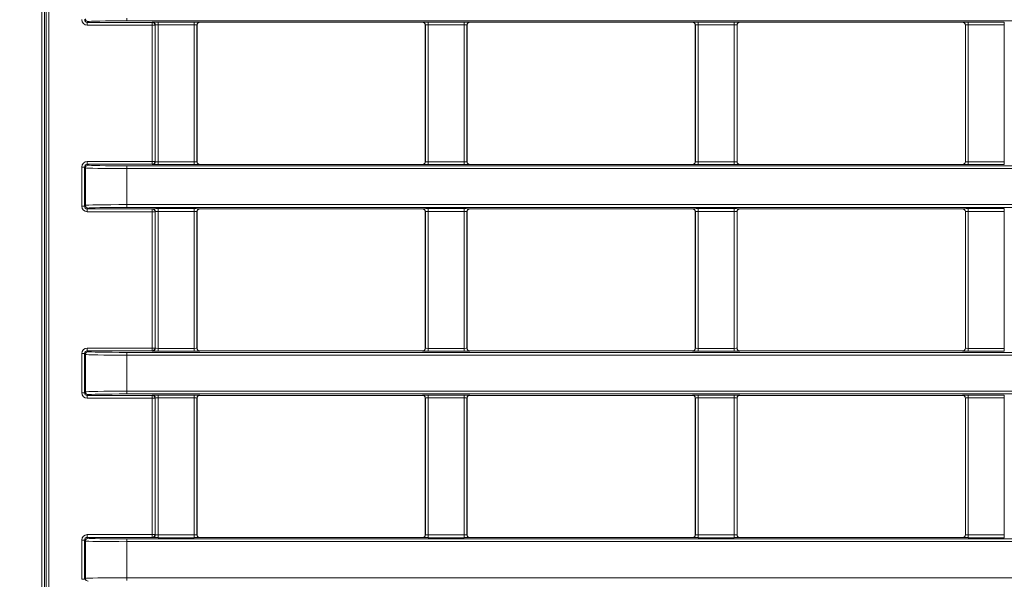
# Model space of a CAD drawing. Header units: millimetres. Extents: x 0 to 1118, y 0 to 864.
# Tile 233 of 248: x 806 to 824, y 703 to 713. Entities that reach past the tile are written whole.
import ezdxf

# ---------------------------------------------------------------- set-up
doc = ezdxf.new("R2010")
doc.units = ezdxf.units.MM
doc.styles.add('SLDTEXTSTYLE3', font='TXT', dxfattribs={"width": 0.605})
doc.dimstyles.new('SLDDIMSTYLE2', dxfattribs={"dimtxt": 3.175, "dimasz": 3.302, "dimexe": 0, "dimexo": 0.0625, "dimgap": 0.79375, "dimtad": 0, "dimtih": 1, "dimtoh": 1, "dimdec": 1, "dimlfac": 4, "dimrnd": 1e-09, "dimzin": 4, "dimdsep": 46, "dimtxsty": 'SLDTEXTSTYLE3', "dimsah": 1, "dimcen": 0.09, "dimadec": 0, "dimazin": 1, "dimtfac": 1, "dimtofl": 0, "dimtmove": 0, "dimatfit": 3, "dimfxl": 1, "dimfrac": 2, "dimtolj": 1, "dimtzin": 12, "dimarcsym": 0})

# ---------------------------------------------------------------- blocks, each defined once
blk = doc.blocks.new('_D_4')
at = {"color": 7, "linetype": 'Continuous', "lineweight": 0}
for p, q in [((672.61, 692.89), (672.61, 799.896)), ((911.768, 728.933), (911.768, 799.896)), ((672.61, 798.296), (786.156, 798.296)), ((911.768, 798.296), (798.221, 798.296))]:
    blk.add_line(p, q, dxfattribs=at)
for centre, start, end in [((791.604, 797.932), 153.4349, 206.5651), ((792.773, 797.932), 333.4349, 26.5651)]:
    blk.add_arc(centre, 5.448, start, end, dxfattribs=at)
for points in [[(672.61, 798.296), (675.912, 797.788), (675.912, 798.804)], [(911.768, 798.296), (908.466, 798.804), (908.466, 797.788)]]:
    blk.add_solid(points, dxfattribs=at)
at = {"color": 7, "linetype": 'Continuous', "lineweight": 0, "insert": (786.732, 799.588), "char_height": 3.175, "attachment_point": 1, "style": 'SLDTEXTSTYLE3'}
blk.add_mtext('957.0', dxfattribs=at)

msp = doc.modelspace()

# ---------------------------------------------------------------- linework, layer by layer
at = {"color": 7, "linetype": 'Continuous', "lineweight": 15}
for p, q in [((806.393, 660.091), (806.393, 722.489)), ((806.443, 722.489), (806.443, 660.091)), ((806.472, 660.119), (806.472, 722.461)), ((806.522, 722.461), (806.522, 660.119)), ((807.23, 712.812), (807.213, 712.796)), ((807.213, 712.796), (808.388, 712.796)), ((807.213, 712.746), (807.213, 712.796)), ((807.93, 712.874), (807.93, 712.824)), ((838.996, 712.824), (807.93, 712.824)), ((808.388, 712.796), (808.392, 712.8)), ((808.388, 712.746), (808.388, 712.796)), ((808.492, 712.802), (809.143, 712.802)), ((808.492, 712.752), (808.492, 712.802)), ((809.143, 712.752), (809.143, 712.802)), ((809.243, 712.8), (809.245, 712.798)), ((809.245, 712.798), (813.265, 712.798)), ((813.265, 712.798), (813.267, 712.8)), ((813.367, 712.802), (814.018, 712.802)), ((813.367, 712.752), (813.367, 712.802)), ((814.018, 712.752), (814.018, 712.802)), ((814.118, 712.8), (814.12, 712.798)), ((814.12, 712.798), (818.14, 712.798)), ((818.14, 712.798), (818.142, 712.8)), ((818.242, 712.802), (818.893, 712.802)), ((818.242, 712.752), (818.242, 712.802)), ((818.893, 712.752), (818.893, 712.802)), ((818.993, 712.8), (818.995, 712.798)), ((818.995, 712.798), (823.015, 712.798)), ((823.015, 712.798), (823.017, 712.8)), ((823.117, 712.802), (823.768, 712.802)), ((823.117, 712.752), (823.117, 712.802)), ((823.768, 712.752), (823.768, 712.802)), ((808.388, 712.746), (807.213, 712.746)), ((808.388, 712.746), (808.437, 712.746)), ((808.388, 710.284), (808.388, 712.746)), ((808.442, 712.75), (808.437, 712.746)), ((808.437, 712.746), (808.437, 710.284)), ((808.442, 710.28), (808.442, 712.75)), ((809.143, 712.752), (808.492, 712.752)), ((808.492, 712.752), (808.492, 710.278)), ((809.143, 710.278), (809.143, 712.752)), ((809.193, 712.75), (809.193, 710.28)), ((809.195, 712.748), (809.193, 712.75)), ((809.195, 710.281), (809.195, 712.748)), ((813.317, 712.75), (813.315, 712.748)), ((813.315, 712.748), (813.315, 710.281)), ((813.317, 710.28), (813.317, 712.75)), ((814.018, 712.752), (813.367, 712.752)), ((813.367, 712.752), (813.367, 710.278)), ((814.018, 710.278), (814.018, 712.752)), ((814.068, 712.75), (814.068, 710.28)), ((814.07, 712.748), (814.068, 712.75)), ((814.07, 710.281), (814.07, 712.748)), ((818.192, 712.75), (818.19, 712.748)), ((818.19, 712.748), (818.19, 710.281)), ((818.192, 710.28), (818.192, 712.75)), ((818.893, 712.752), (818.242, 712.752)), ((818.242, 712.752), (818.242, 710.278)), ((818.893, 710.278), (818.893, 712.752)), ((818.943, 712.75), (818.943, 710.28)), ((818.945, 712.748), (818.943, 712.75)), ((818.945, 710.281), (818.945, 712.748)), ((823.067, 712.75), (823.065, 712.748)), ((823.065, 712.748), (823.065, 710.281)), ((823.067, 710.28), (823.067, 712.75)), ((823.768, 712.752), (823.117, 712.752)), ((823.117, 712.752), (823.117, 710.278)), ((823.768, 710.278), (823.768, 712.752)), ((807.213, 710.284), (808.388, 710.284)), ((807.213, 710.284), (807.213, 710.234)), ((808.388, 710.284), (808.437, 710.284)), ((808.388, 710.284), (808.388, 710.234)), ((808.437, 710.284), (808.442, 710.28)), ((808.492, 710.228), (808.492, 710.278)), ((808.492, 710.278), (809.143, 710.278)), ((809.143, 710.228), (809.143, 710.278)), ((809.193, 710.28), (809.195, 710.281)), ((813.315, 710.281), (813.317, 710.28)), ((813.367, 710.228), (813.367, 710.278)), ((813.367, 710.278), (814.018, 710.278)), ((814.018, 710.228), (814.018, 710.278)), ((814.068, 710.28), (814.07, 710.281)), ((818.19, 710.281), (818.192, 710.28)), ((818.242, 710.228), (818.242, 710.278)), ((818.242, 710.278), (818.893, 710.278)), ((818.893, 710.228), (818.893, 710.278)), ((818.943, 710.28), (818.945, 710.281)), ((823.065, 710.281), (823.067, 710.28)), ((823.117, 710.228), (823.117, 710.278)), ((823.117, 710.278), (823.768, 710.278)), ((823.768, 710.228), (823.768, 710.278)), ((807.114, 710.184), (807.163, 710.184)), ((807.114, 709.476), (807.114, 710.184)), ((807.18, 710.168), (807.163, 710.184)), ((807.163, 710.184), (807.163, 709.476)), ((807.18, 709.492), (807.18, 710.168)), ((807.213, 710.234), (807.23, 710.218)), ((808.388, 710.234), (807.213, 710.234)), ((807.93, 710.206), (838.996, 710.206)), ((807.93, 710.206), (807.93, 710.156)), ((838.996, 710.156), (807.93, 710.156)), ((807.93, 710.156), (807.93, 709.504)), ((808.392, 710.23), (808.388, 710.234)), ((809.143, 710.228), (808.492, 710.228)), ((809.245, 710.231), (809.243, 710.23)), ((809.245, 710.231), (813.265, 710.231)), ((813.267, 710.23), (813.265, 710.231)), ((814.018, 710.228), (813.367, 710.228)), ((814.12, 710.231), (814.118, 710.23)), ((814.12, 710.231), (818.14, 710.231)), ((818.142, 710.23), (818.14, 710.231)), ((818.893, 710.228), (818.242, 710.228)), ((818.995, 710.231), (818.993, 710.23)), ((818.995, 710.231), (823.015, 710.231)), ((823.017, 710.23), (823.015, 710.231)), ((823.768, 710.228), (823.117, 710.228)), ((807.114, 709.476), (807.163, 709.476)), ((807.163, 709.476), (807.18, 709.492)), ((807.23, 709.442), (807.213, 709.426)), ((807.213, 709.426), (808.388, 709.426)), ((807.213, 709.376), (807.213, 709.426)), ((807.93, 709.504), (838.996, 709.504)), ((807.93, 709.504), (807.93, 709.454)), ((838.996, 709.454), (807.93, 709.454)), ((808.388, 709.426), (808.392, 709.43)), ((808.388, 709.376), (808.388, 709.426)), ((808.492, 709.432), (809.143, 709.432)), ((808.492, 709.382), (808.492, 709.432)), ((809.143, 709.382), (808.492, 709.382)), ((808.492, 709.382), (808.492, 706.908)), ((809.143, 709.382), (809.143, 709.432)), ((809.143, 706.908), (809.143, 709.382)), ((809.243, 709.43), (809.245, 709.428)), ((809.245, 709.428), (813.265, 709.428)), ((813.265, 709.428), (813.267, 709.43)), ((813.367, 709.432), (814.018, 709.432)), ((813.367, 709.382), (813.367, 709.432)), ((814.018, 709.382), (813.367, 709.382)), ((813.367, 709.382), (813.367, 706.908)), ((814.018, 709.382), (814.018, 709.432)), ((814.018, 706.908), (814.018, 709.382)), ((814.118, 709.43), (814.12, 709.428)), ((814.12, 709.428), (818.14, 709.428)), ((818.14, 709.428), (818.142, 709.43)), ((818.242, 709.432), (818.893, 709.432)), ((818.242, 709.382), (818.242, 709.432)), ((818.893, 709.382), (818.242, 709.382)), ((818.242, 709.382), (818.242, 706.908)), ((818.893, 709.382), (818.893, 709.432)), ((818.893, 706.908), (818.893, 709.382)), ((818.993, 709.43), (818.995, 709.428)), ((818.995, 709.428), (823.015, 709.428)), ((823.015, 709.428), (823.017, 709.43)), ((823.117, 709.432), (823.768, 709.432)), ((823.117, 709.382), (823.117, 709.432)), ((823.768, 709.382), (823.117, 709.382)), ((823.117, 709.382), (823.117, 706.908)), ((823.768, 709.382), (823.768, 709.432)), ((823.768, 706.908), (823.768, 709.382)), ((808.388, 709.376), (807.213, 709.376)), ((808.388, 706.914), (808.388, 709.376)), ((808.388, 709.376), (808.437, 709.376)), ((808.442, 709.38), (808.437, 709.376)), ((808.437, 709.376), (808.437, 706.914)), ((808.442, 706.91), (808.442, 709.38)), ((809.193, 709.38), (809.193, 706.91)), ((809.195, 709.378), (809.193, 709.38)), ((809.195, 706.911), (809.195, 709.378)), ((813.317, 709.38), (813.315, 709.378)), ((813.315, 709.378), (813.315, 706.911)), ((813.317, 706.91), (813.317, 709.38)), ((814.068, 709.38), (814.068, 706.91)), ((814.07, 709.378), (814.068, 709.38)), ((814.07, 706.911), (814.07, 709.378)), ((818.192, 709.38), (818.19, 709.378)), ((818.19, 709.378), (818.19, 706.911)), ((818.192, 706.91), (818.192, 709.38)), ((818.943, 709.38), (818.943, 706.91)), ((818.945, 709.378), (818.943, 709.38)), ((818.945, 706.911), (818.945, 709.378)), ((823.067, 709.38), (823.065, 709.378)), ((823.065, 709.378), (823.065, 706.911)), ((823.067, 706.91), (823.067, 709.38)), ((807.213, 706.864), (807.213, 706.914)), ((807.213, 706.914), (808.388, 706.914)), ((808.388, 706.914), (808.437, 706.914)), ((808.388, 706.914), (808.388, 706.864)), ((808.437, 706.914), (808.442, 706.91)), ((808.492, 706.858), (808.492, 706.908)), ((808.492, 706.908), (809.143, 706.908)), ((809.143, 706.858), (809.143, 706.908)), ((809.193, 706.91), (809.195, 706.911)), ((813.315, 706.911), (813.317, 706.91)), ((813.367, 706.858), (813.367, 706.908)), ((813.367, 706.908), (814.018, 706.908)), ((814.018, 706.858), (814.018, 706.908)), ((814.068, 706.91), (814.07, 706.911)), ((818.19, 706.911), (818.192, 706.91)), ((818.242, 706.858), (818.242, 706.908)), ((818.242, 706.908), (818.893, 706.908)), ((818.893, 706.858), (818.893, 706.908)), ((818.943, 706.91), (818.945, 706.911)), ((823.065, 706.911), (823.067, 706.91)), ((823.117, 706.858), (823.117, 706.908)), ((823.117, 706.908), (823.768, 706.908)), ((823.768, 706.858), (823.768, 706.908)), ((807.114, 706.106), (807.114, 706.814)), ((807.114, 706.814), (807.163, 706.814)), ((807.18, 706.798), (807.163, 706.814)), ((807.163, 706.814), (807.163, 706.106)), ((807.18, 706.122), (807.18, 706.798)), ((807.213, 706.864), (807.23, 706.848)), ((808.388, 706.864), (807.213, 706.864)), ((807.93, 706.836), (838.996, 706.836)), ((807.93, 706.836), (807.93, 706.786)), ((807.93, 706.786), (807.93, 706.134)), ((838.996, 706.786), (807.93, 706.786)), ((808.392, 706.86), (808.388, 706.864)), ((809.143, 706.858), (808.492, 706.858)), ((809.245, 706.861), (809.243, 706.86)), ((809.245, 706.861), (813.265, 706.861)), ((813.267, 706.86), (813.265, 706.861)), ((814.018, 706.858), (813.367, 706.858)), ((814.12, 706.861), (814.118, 706.86)), ((814.12, 706.861), (818.14, 706.861)), ((818.142, 706.86), (818.14, 706.861)), ((818.893, 706.858), (818.242, 706.858)), ((818.995, 706.861), (818.993, 706.86)), ((818.995, 706.861), (823.015, 706.861)), ((823.017, 706.86), (823.015, 706.861)), ((823.768, 706.858), (823.117, 706.858)), ((807.114, 706.106), (807.163, 706.106)), ((807.163, 706.106), (807.18, 706.122)), ((807.23, 706.072), (807.213, 706.056)), ((807.213, 706.056), (808.388, 706.056)), ((807.213, 706.006), (807.213, 706.056)), ((808.388, 706.006), (807.213, 706.006)), ((807.93, 706.134), (838.996, 706.134)), ((807.93, 706.134), (807.93, 706.084)), ((838.996, 706.084), (807.93, 706.084)), ((808.388, 706.056), (808.392, 706.06)), ((808.388, 706.006), (808.388, 706.056)), ((808.388, 706.006), (808.437, 706.006)), ((808.388, 703.544), (808.388, 706.006)), ((808.442, 706.01), (808.437, 706.006)), ((808.437, 706.006), (808.437, 703.544)), ((808.442, 703.54), (808.442, 706.01)), ((808.492, 706.062), (809.143, 706.062)), ((808.492, 706.012), (808.492, 706.062)), ((809.143, 706.012), (808.492, 706.012)), ((808.492, 706.012), (808.492, 703.538)), ((809.143, 706.012), (809.143, 706.062)), ((809.143, 703.538), (809.143, 706.012)), ((809.193, 706.01), (809.193, 703.54)), ((809.195, 706.008), (809.193, 706.01)), ((809.195, 703.541), (809.195, 706.008)), ((809.243, 706.06), (809.245, 706.058)), ((809.245, 706.058), (813.265, 706.058)), ((813.265, 706.058), (813.267, 706.06)), ((813.317, 706.01), (813.315, 706.008)), ((813.315, 706.008), (813.315, 703.541)), ((813.317, 703.54), (813.317, 706.01)), ((813.367, 706.062), (814.018, 706.062)), ((813.367, 706.012), (813.367, 706.062)), ((814.018, 706.012), (813.367, 706.012)), ((813.367, 706.012), (813.367, 703.538)), ((814.018, 706.012), (814.018, 706.062)), ((814.018, 703.538), (814.018, 706.012)), ((814.068, 706.01), (814.068, 703.54)), ((814.07, 706.008), (814.068, 706.01)), ((814.07, 703.541), (814.07, 706.008)), ((814.118, 706.06), (814.12, 706.058)), ((814.12, 706.058), (818.14, 706.058)), ((818.14, 706.058), (818.142, 706.06)), ((818.192, 706.01), (818.19, 706.008)), ((818.19, 706.008), (818.19, 703.541)), ((818.192, 703.54), (818.192, 706.01)), ((818.242, 706.062), (818.893, 706.062)), ((818.242, 706.012), (818.242, 706.062)), ((818.893, 706.012), (818.242, 706.012)), ((818.242, 706.012), (818.242, 703.538)), ((818.893, 706.012), (818.893, 706.062)), ((818.893, 703.538), (818.893, 706.012)), ((818.943, 706.01), (818.943, 703.54)), ((818.945, 706.008), (818.943, 706.01)), ((818.945, 703.541), (818.945, 706.008)), ((818.993, 706.06), (818.995, 706.058)), ((818.995, 706.058), (823.015, 706.058)), ((823.015, 706.058), (823.017, 706.06)), ((823.067, 706.01), (823.065, 706.008)), ((823.065, 706.008), (823.065, 703.541)), ((823.067, 703.54), (823.067, 706.01)), ((823.117, 706.062), (823.768, 706.062)), ((823.117, 706.012), (823.117, 706.062)), ((823.768, 706.012), (823.117, 706.012)), ((823.117, 706.012), (823.117, 703.538)), ((823.768, 706.012), (823.768, 706.062)), ((823.768, 703.538), (823.768, 706.012)), ((807.213, 703.494), (807.213, 703.544)), ((807.213, 703.544), (808.388, 703.544)), ((808.388, 703.544), (808.388, 703.494)), ((808.388, 703.544), (808.437, 703.544)), ((808.437, 703.544), (808.442, 703.54)), ((808.492, 703.488), (808.492, 703.538)), ((808.492, 703.538), (809.143, 703.538)), ((809.143, 703.488), (809.143, 703.538)), ((809.193, 703.54), (809.195, 703.541)), ((813.315, 703.541), (813.317, 703.54)), ((813.367, 703.488), (813.367, 703.538)), ((813.367, 703.538), (814.018, 703.538)), ((814.018, 703.488), (814.018, 703.538)), ((814.068, 703.54), (814.07, 703.541)), ((818.19, 703.541), (818.192, 703.54)), ((818.242, 703.488), (818.242, 703.538)), ((818.242, 703.538), (818.893, 703.538)), ((818.893, 703.488), (818.893, 703.538)), ((818.943, 703.54), (818.945, 703.541)), ((823.065, 703.541), (823.067, 703.54)), ((823.117, 703.488), (823.117, 703.538)), ((823.117, 703.538), (823.768, 703.538)), ((823.768, 703.488), (823.768, 703.538)), ((807.114, 703.444), (807.163, 703.444)), ((807.114, 702.736), (807.114, 703.444)), ((807.18, 703.428), (807.163, 703.444)), ((807.163, 703.444), (807.163, 702.736)), ((807.18, 702.752), (807.18, 703.428)), ((807.213, 703.494), (807.23, 703.478)), ((808.388, 703.494), (807.213, 703.494)), ((807.93, 703.466), (838.996, 703.466)), ((807.93, 703.466), (807.93, 703.416)), ((807.93, 703.416), (807.93, 702.764)), ((838.996, 703.416), (807.93, 703.416)), ((808.392, 703.49), (808.388, 703.494)), ((809.143, 703.488), (808.492, 703.488)), ((809.245, 703.491), (809.243, 703.49)), ((809.245, 703.491), (813.265, 703.491)), ((813.267, 703.49), (813.265, 703.491)), ((814.018, 703.488), (813.367, 703.488)), ((814.12, 703.491), (814.118, 703.49)), ((814.12, 703.491), (818.14, 703.491)), ((818.142, 703.49), (818.14, 703.491)), ((818.893, 703.488), (818.242, 703.488)), ((818.995, 703.491), (818.993, 703.49)), ((818.995, 703.491), (823.015, 703.491)), ((823.017, 703.49), (823.015, 703.491)), ((823.768, 703.488), (823.117, 703.488)), ((807.114, 702.736), (807.163, 702.736)), ((807.163, 702.736), (807.18, 702.752)), ((807.93, 702.764), (838.996, 702.764)), ((807.93, 702.764), (807.93, 702.714))]:
    msp.add_line(p, q, dxfattribs=at)
for centre, start, end in [((807.23, 712.862), 180.0241, 269.9759), ((808.387, 712.746), 0.0171, 89.9808), ((808.392, 712.75), 0.0171, 89.9808), ((809.243, 712.75), 90.021, 179.9768), ((813.267, 712.75), 0.0171, 89.985), ((814.118, 712.75), 90.0193, 179.9786), ((818.142, 712.75), 0.0189, 89.9833), ((818.993, 712.75), 90.0217, 179.9847), ((823.017, 712.75), 0.0153, 89.9783), ((808.387, 710.284), 270.0192, 359.9829), ((808.392, 710.28), 270.0192, 359.9829), ((809.243, 710.28), 180.0232, 269.979), ((813.267, 710.28), 270.015, 359.9829), ((814.118, 710.28), 180.0214, 269.9807), ((818.142, 710.28), 270.0167, 359.9811), ((818.993, 710.28), 180.0153, 269.9783), ((823.017, 710.28), 270.0217, 359.9847), ((807.23, 710.168), 90.021, 179.9768), ((807.23, 709.492), 180.0241, 269.9759), ((808.387, 709.376), 0.0171, 89.9808), ((808.392, 709.38), 0.0171, 89.9808), ((809.243, 709.38), 90.021, 179.9768), ((813.267, 709.38), 0.0171, 89.985), ((814.118, 709.38), 90.0193, 179.9786), ((818.142, 709.38), 0.0189, 89.9833), ((818.993, 709.38), 90.0217, 179.9847), ((823.017, 709.38), 0.0153, 89.9783), ((808.387, 706.914), 270.0208, 359.9824), ((808.392, 706.91), 270.0208, 359.9824), ((809.243, 706.91), 180.0236, 269.9775), ((813.267, 706.91), 270.0165, 359.9825), ((814.118, 706.91), 180.0218, 269.9792), ((818.142, 706.91), 270.0183, 359.9807), ((818.993, 706.91), 180.0158, 269.9768), ((823.017, 706.91), 270.0232, 359.9842), ((807.23, 706.798), 90.0225, 179.9764), ((807.23, 706.122), 180.0236, 269.9775), ((808.387, 706.006), 0.0176, 89.9792), ((808.392, 706.01), 0.0176, 89.9792), ((809.243, 706.01), 90.0225, 179.9764), ((813.267, 706.01), 0.0175, 89.9835), ((814.118, 706.01), 90.0208, 179.9782), ((818.142, 706.01), 0.0193, 89.9817), ((818.993, 706.01), 90.0232, 179.9842), ((823.017, 706.01), 0.0158, 89.9768), ((808.387, 703.544), 270.0208, 359.9824), ((808.392, 703.54), 270.0208, 359.9824), ((809.243, 703.54), 180.0236, 269.9775), ((813.267, 703.54), 270.0165, 359.9825), ((814.118, 703.54), 180.0218, 269.9792), ((818.142, 703.54), 270.0183, 359.9807), ((818.993, 703.54), 180.0158, 269.9768), ((823.017, 703.54), 270.0232, 359.9842), ((807.23, 703.428), 90.0225, 179.9764), ((807.23, 702.752), 180.0236, 269.9775)]:
    msp.add_arc(centre, 0.05, start, end, dxfattribs=at)
for centre, major_axis, ratio, start_param, end_param in [((807.214, 712.846), (-0.0707, -0.0707), 0.999695, 5.497939, 7.068431), ((807.214, 712.846), (0.0354, 0.0354), 0.999087, 2.356347, 3.926839), ((807.93, 712.812), (0.7, 0), 0.017455, 1.570796, 3.124139), ((808.492, 712.8), (0.1, 0), 0.017455, 1.570796, 3.124139), ((809.143, 712.8), (0.1, 0), 0.017455, 0.017453, 1.570796), ((809.245, 712.748), (0.0354, -0.0354), 0.999695, 2.356347, 3.926839), ((813.265, 712.748), (0.0354, 0.0354), 0.999695, 5.497939, 7.068431), ((813.367, 712.8), (0.1, 0), 0.017455, 1.570796, 3.124139), ((814.018, 712.8), (0.1, 0), 0.017455, 0.017453, 1.570796), ((814.12, 712.748), (0.0354, -0.0354), 0.999695, 2.356347, 3.926839), ((818.14, 712.748), (0.0354, 0.0354), 0.999695, 5.497939, 7.068431), ((818.242, 712.8), (0.1, 0), 0.017455, 1.570796, 3.124139), ((818.893, 712.8), (0.1, 0), 0.017455, 0.017453, 1.570796), ((818.995, 712.748), (0.0354, -0.0354), 0.999695, 2.356347, 3.926839), ((823.015, 712.748), (0.0354, 0.0354), 0.999695, 5.497939, 7.068431), ((823.117, 712.8), (0.1, 0), 0.017455, 1.570796, 3.124139), ((808.492, 712.75), (0.05, 0), 0.03491, 1.570796, 3.124139), ((809.143, 712.75), (0.05, 0), 0.03491, 0.017453, 1.570796), ((813.367, 712.75), (0.05, 0), 0.03491, 1.570796, 3.124139), ((814.018, 712.75), (0.05, 0), 0.03491, 0.017453, 1.570796), ((818.242, 712.75), (0.05, 0), 0.03491, 1.570796, 3.124139), ((818.893, 712.75), (0.05, 0), 0.03491, 0.017453, 1.570796), ((823.117, 712.75), (0.05, 0), 0.03491, 1.570796, 3.124139), ((807.214, 710.184), (-0.0707, 0.0707), 0.999695, 5.497939, 7.068431), ((808.492, 710.28), (0.05, 0), 0.03491, 3.159046, 4.712389), ((809.143, 710.28), (0.05, 0), 0.03491, 4.712389, 6.265732), ((809.245, 710.281), (0.0354, 0.0354), 0.999695, 2.356347, 3.926839), ((813.265, 710.281), (0.0354, -0.0354), 0.999695, 5.497939, 7.068431), ((813.367, 710.28), (0.05, 0), 0.03491, 3.159046, 4.712389), ((814.018, 710.28), (0.05, 0), 0.03491, 4.712389, 6.265732), ((814.12, 710.281), (0.0354, 0.0354), 0.999695, 2.356347, 3.926839), ((818.14, 710.281), (0.0354, -0.0354), 0.999695, 5.497939, 7.068431), ((818.242, 710.28), (0.05, 0), 0.03491, 3.159046, 4.712389), ((818.893, 710.28), (0.05, 0), 0.03491, 4.712389, 6.265732), ((818.995, 710.281), (0.0354, 0.0354), 0.999695, 2.356347, 3.926839), ((823.015, 710.281), (0.0354, -0.0354), 0.999695, 5.497939, 7.068431), ((823.117, 710.28), (0.05, 0), 0.03491, 3.159046, 4.712389), ((807.214, 710.184), (0.0354, -0.0354), 0.999087, 2.356347, 3.926839), ((807.93, 710.168), (0.75, 0), 0.016291, 3.159046, 4.712389), ((807.93, 710.218), (0.7, 0), 0.017455, 3.159046, 4.712389), ((808.492, 710.23), (0.1, 0), 0.017455, 3.159046, 4.712389), ((809.143, 710.23), (0.1, 0), 0.017455, 4.712389, 6.265732), ((813.367, 710.23), (0.1, 0), 0.017455, 3.159046, 4.712389), ((814.018, 710.23), (0.1, 0), 0.017455, 4.712389, 6.265732), ((818.242, 710.23), (0.1, 0), 0.017455, 3.159046, 4.712389), ((818.893, 710.23), (0.1, 0), 0.017455, 4.712389, 6.265732), ((823.117, 710.23), (0.1, 0), 0.017455, 3.159046, 4.712389), ((807.214, 709.476), (-0.0707, -0.0707), 0.999695, 5.497939, 7.068431), ((807.214, 709.476), (0.0354, 0.0354), 0.999087, 2.356347, 3.926839), ((807.93, 709.492), (0.75, 0), 0.016291, 1.570796, 3.124139), ((807.93, 709.442), (0.7, 0), 0.017455, 1.570796, 3.124139), ((808.492, 709.43), (0.1, 0), 0.017455, 1.570796, 3.124139), ((808.492, 709.38), (0.05, 0), 0.03491, 1.570796, 3.124139), ((809.143, 709.43), (0.1, 0), 0.017455, 0.017453, 1.570796), ((809.143, 709.38), (0.05, 0), 0.03491, 0.017453, 1.570796), ((809.245, 709.378), (0.0354, -0.0354), 0.999695, 2.356347, 3.926839), ((813.265, 709.378), (0.0354, 0.0354), 0.999695, 5.497939, 7.068431), ((813.367, 709.43), (0.1, 0), 0.017455, 1.570796, 3.124139), ((813.367, 709.38), (0.05, 0), 0.03491, 1.570796, 3.124139), ((814.018, 709.43), (0.1, 0), 0.017455, 0.017453, 1.570796), ((814.018, 709.38), (0.05, 0), 0.03491, 0.017453, 1.570796), ((814.12, 709.378), (0.0354, -0.0354), 0.999695, 2.356347, 3.926839), ((818.14, 709.378), (0.0354, 0.0354), 0.999695, 5.497939, 7.068431), ((818.242, 709.43), (0.1, 0), 0.017455, 1.570796, 3.124139), ((818.242, 709.38), (0.05, 0), 0.03491, 1.570796, 3.124139), ((818.893, 709.43), (0.1, 0), 0.017455, 0.017453, 1.570796), ((818.893, 709.38), (0.05, 0), 0.03491, 0.017453, 1.570796), ((818.995, 709.378), (0.0354, -0.0354), 0.999695, 2.356347, 3.926839), ((823.015, 709.378), (0.0354, 0.0354), 0.999695, 5.497939, 7.068431), ((823.117, 709.43), (0.1, 0), 0.017455, 1.570796, 3.124139), ((823.117, 709.38), (0.05, 0), 0.03491, 1.570796, 3.124139), ((807.214, 706.814), (-0.0707, 0.0707), 0.999695, 5.497939, 7.068431), ((808.492, 706.91), (0.05, 0), 0.03491, 3.159046, 4.712389), ((809.143, 706.91), (0.05, 0), 0.03491, 4.712389, 6.265732), ((809.245, 706.911), (0.0354, 0.0354), 0.999695, 2.356347, 3.926839), ((813.265, 706.911), (0.0354, -0.0354), 0.999695, 5.497939, 7.068431), ((813.367, 706.91), (0.05, 0), 0.03491, 3.159046, 4.712389), ((814.018, 706.91), (0.05, 0), 0.03491, 4.712389, 6.265732), ((814.12, 706.911), (0.0354, 0.0354), 0.999695, 2.356347, 3.926839), ((818.14, 706.911), (0.0354, -0.0354), 0.999695, 5.497939, 7.068431), ((818.242, 706.91), (0.05, 0), 0.03491, 3.159046, 4.712389), ((818.893, 706.91), (0.05, 0), 0.03491, 4.712389, 6.265732), ((818.995, 706.911), (0.0354, 0.0354), 0.999695, 2.356347, 3.926839), ((823.015, 706.911), (0.0354, -0.0354), 0.999695, 5.497939, 7.068431), ((823.117, 706.91), (0.05, 0), 0.03491, 3.159046, 4.712389), ((807.214, 706.814), (0.0354, -0.0354), 0.999087, 2.356347, 3.926839), ((807.93, 706.798), (0.75, 0), 0.016291, 3.159046, 4.712389), ((807.93, 706.848), (0.7, 0), 0.017455, 3.159046, 4.712389), ((808.492, 706.86), (0.1, 0), 0.017455, 3.159046, 4.712389), ((809.143, 706.86), (0.1, 0), 0.017455, 4.712389, 6.265732), ((813.367, 706.86), (0.1, 0), 0.017455, 3.159046, 4.712389), ((814.018, 706.86), (0.1, 0), 0.017455, 4.712389, 6.265732), ((818.242, 706.86), (0.1, 0), 0.017455, 3.159046, 4.712389), ((818.893, 706.86), (0.1, 0), 0.017455, 4.712389, 6.265732), ((823.117, 706.86), (0.1, 0), 0.017455, 3.159046, 4.712389), ((807.214, 706.106), (-0.0707, -0.0707), 0.999695, 5.497939, 7.068431), ((807.214, 706.106), (0.0354, 0.0354), 0.999087, 2.356347, 3.926839), ((807.93, 706.122), (0.75, 0), 0.016291, 1.570796, 3.124139), ((807.93, 706.072), (0.7, 0), 0.017455, 1.570796, 3.124139), ((808.492, 706.06), (0.1, 0), 0.017455, 1.570796, 3.124139), ((808.492, 706.01), (0.05, 0), 0.03491, 1.570796, 3.124139), ((809.143, 706.06), (0.1, 0), 0.017455, 0.017453, 1.570796), ((809.143, 706.01), (0.05, 0), 0.03491, 0.017453, 1.570796), ((809.245, 706.008), (0.0354, -0.0354), 0.999695, 2.356347, 3.926839), ((813.265, 706.008), (0.0354, 0.0354), 0.999695, 5.497939, 7.068431), ((813.367, 706.06), (0.1, 0), 0.017455, 1.570796, 3.124139), ((813.367, 706.01), (0.05, 0), 0.03491, 1.570796, 3.124139), ((814.018, 706.06), (0.1, 0), 0.017455, 0.017453, 1.570796), ((814.018, 706.01), (0.05, 0), 0.03491, 0.017453, 1.570796), ((814.12, 706.008), (0.0354, -0.0354), 0.999695, 2.356347, 3.926839), ((818.14, 706.008), (0.0354, 0.0354), 0.999695, 5.497939, 7.068431), ((818.242, 706.06), (0.1, 0), 0.017455, 1.570796, 3.124139), ((818.242, 706.01), (0.05, 0), 0.03491, 1.570796, 3.124139), ((818.893, 706.06), (0.1, 0), 0.017455, 0.017453, 1.570796), ((818.893, 706.01), (0.05, 0), 0.03491, 0.017453, 1.570796), ((818.995, 706.008), (0.0354, -0.0354), 0.999695, 2.356347, 3.926839), ((823.015, 706.008), (0.0354, 0.0354), 0.999695, 5.497939, 7.068431), ((823.117, 706.06), (0.1, 0), 0.017455, 1.570796, 3.124139), ((823.117, 706.01), (0.05, 0), 0.03491, 1.570796, 3.124139), ((807.214, 703.444), (-0.0707, 0.0707), 0.999695, 5.497939, 7.068431), ((808.492, 703.54), (0.05, 0), 0.03491, 3.159046, 4.712389), ((809.143, 703.54), (0.05, 0), 0.03491, 4.712389, 6.265732), ((809.245, 703.541), (0.0354, 0.0354), 0.999695, 2.356347, 3.926839), ((813.265, 703.541), (0.0354, -0.0354), 0.999695, 5.497939, 7.068431), ((813.367, 703.54), (0.05, 0), 0.03491, 3.159046, 4.712389), ((814.018, 703.54), (0.05, 0), 0.03491, 4.712389, 6.265732), ((814.12, 703.541), (0.0354, 0.0354), 0.999695, 2.356347, 3.926839), ((818.14, 703.541), (0.0354, -0.0354), 0.999695, 5.497939, 7.068431), ((818.242, 703.54), (0.05, 0), 0.03491, 3.159046, 4.712389), ((818.893, 703.54), (0.05, 0), 0.03491, 4.712389, 6.265732), ((818.995, 703.541), (0.0354, 0.0354), 0.999695, 2.356347, 3.926839), ((823.015, 703.541), (0.0354, -0.0354), 0.999695, 5.497939, 7.068431), ((823.117, 703.54), (0.05, 0), 0.03491, 3.159046, 4.712389), ((807.214, 703.444), (0.0354, -0.0354), 0.999087, 2.356347, 3.926839), ((807.93, 703.428), (0.75, 0), 0.016291, 3.159046, 4.712389), ((807.93, 703.478), (0.7, 0), 0.017455, 3.159046, 4.712389), ((808.492, 703.49), (0.1, 0), 0.017455, 3.159046, 4.712389), ((809.143, 703.49), (0.1, 0), 0.017455, 4.712389, 6.265732), ((813.367, 703.49), (0.1, 0), 0.017455, 3.159046, 4.712389), ((814.018, 703.49), (0.1, 0), 0.017455, 4.712389, 6.265732), ((818.242, 703.49), (0.1, 0), 0.017455, 3.159046, 4.712389), ((818.893, 703.49), (0.1, 0), 0.017455, 4.712389, 6.265732), ((823.117, 703.49), (0.1, 0), 0.017455, 3.159046, 4.712389), ((807.93, 702.752), (0.75, 0), 0.016291, 1.570796, 3.124139)]:
    msp.add_ellipse(centre, major_axis=major_axis, ratio=ratio, start_param=start_param, end_param=end_param, dxfattribs=at)

# ---------------------------------------------------------------- dimensions: what is measured, and where the dimension line sits
at = {"color": 7, "linetype": 'Continuous', "lineweight": 0}
dim = msp.add_linear_dim(base=(911.768, 798.296), p1=(672.61, 691.29), p2=(911.768, 727.333), text='(<>)', dimstyle='SLDDIMSTYLE2', dxfattribs=at)
dim.commit()
dim.dimension.update_dxf_attribs({"geometry": '_D_4', "text_midpoint": (792.189, 798.296), "dimtype": 160})

doc.saveas('drawing.dxf')
